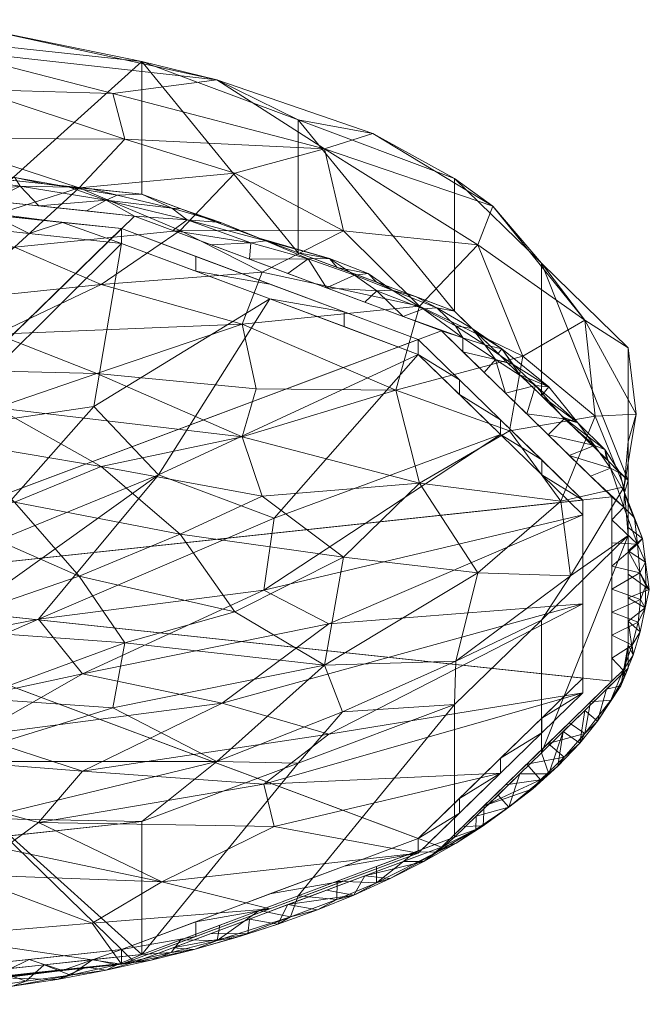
# Model space of a CAD drawing. Header units: millimetres. Extents: x -181 to 292, y -211 to 39.
# Tile 254 of 256: x 254 to 292, y -98 to -39. Entities that reach past the tile are written whole.
import ezdxf

# ---------------------------------------------------------------- set-up
doc = ezdxf.new("R2010")
doc.units = ezdxf.units.MM
doc.layers.add('M-520-M_DRAINAGE_FW', color=2, linetype='Continuous', lineweight=30)

# ---------------------------------------------------------------- blocks, each defined once
blk = doc.blocks.new('FFAS1300-601500BF0 - Acacia Evolution Deck Mount Bath _ Shower Mixer with Shower Kit-3813-3D View 1')
at = {"layer": 'M-520-M_DRAINAGE_FW', "lineweight": 9}
mesh = blk.add_polyface(dxfattribs=at)
corners = [(238, -39.269, 189.152), (261.339, -41.77, 193.856), (280.055, -48.777, 207.034), (290.442, -58.902, 226.078), (290.442, -70.141, 247.215), (280.055, -80.267, 266.258), (261.339, -87.274, 279.437), (238, -89.775, 284.14), (238, -97.721, 279.915), (261.339, -95.221, 275.212), (280.055, -88.213, 262.033), (290.442, -78.088, 242.989), (290.442, -66.849, 221.853), (280.055, -56.723, 202.809), (261.339, -49.716, 189.63), (238, -47.215, 184.927), (253.474, -88.117, 281.022), (249.669, -96.471, 277.563), (270.697, -91.717, 268.622), (270.697, -83.77, 272.848), (285.248, -83.151, 252.511), (285.248, -75.204, 256.736), (290.442, -64.522, 236.646), (290.442, -72.468, 232.421), (285.248, -61.786, 212.331), (285.248, -53.84, 216.556), (270.697, -53.22, 196.22), (270.697, -45.273, 200.445), (253.474, -48.873, 188.045), (249.669, -40.519, 191.504)]
mesh.append_faces([[corners[k] for k in face] for face in [(17, 7, 8)]], dxfattribs={"vtx0": -1})
mesh.append_faces([[corners[k] for k in face] for face in [(9, 16, 17), (28, 1, 14), (7, 17, 16), (1, 28, 29), (15, 29, 28)]], dxfattribs={"vtx0": -1, "vtx1": -1})
mesh.append_faces([[corners[k] for k in face] for face in [(9, 19, 6), (19, 9, 18, 5), (20, 4, 21), (9, 6, 16), (12, 25, 3), (27, 13, 26), (13, 27, 2), (25, 12, 24), (26, 1, 27)]], dxfattribs={"vtx0": -1, "vtx2": -1})
mesh.append_faces([[corners[k] for k in face] for face in [(20, 11, 4), (26, 14, 1), (18, 10, 5)]], dxfattribs={"vtx1": -1, "vtx2": -1})
mesh.append_faces([[corners[k] for k in face] for face in [(21, 5, 10, 20), (23, 12, 3, 22), (24, 13, 2, 25), (22, 4, 11, 23)]], dxfattribs={"vtx1": -1, "vtx3": -1})
mesh.append_faces([[corners[k] for k in face] for face in [(15, 0, 29)]], dxfattribs={"vtx2": -1})
mesh = blk.add_polyface(dxfattribs=at)
corners = [(238, -60.107, 238.994), (238, -70.107, 256.99), (238, -79.257, 271.889), (238, -86.163, 281.423), (238, -89.775, 284.14), (261.339, -87.274, 279.437), (280.055, -80.267, 266.258), (290.442, -70.141, 247.215), (290.442, -58.902, 226.078), (280.055, -48.777, 207.034), (261.339, -41.77, 193.856), (238, -39.269, 189.152), (238, -39.502, 193.666), (238, -43.544, 204.723), (238, -50.779, 220.64), (238, -60.107, 238.994), (238, -60.107, 238.994), (238, -60.107, 238.994), (238, -60.107, 238.994), (238, -60.107, 238.994), (238, -60.107, 238.994), (238, -60.107, 238.994), (238, -60.107, 238.994), (238, -60.107, 238.994), (276.538, -61.442, 238.284), (258.65, -60.445, 238.814), (263.63, -51.894, 221.44), (263.63, -70.067, 255.619), (259.614, -43.687, 203.378), (259.614, -80.452, 272.523), (249.027, -52.095, 223.084), (249.027, -68.816, 254.533), (281.437, -52.743, 219.218), (281.437, -72.384, 256.157), (247.956, -60.183, 238.953), (252.651, -62.498, 243.045), (252.651, -58.085, 234.746), (249.914, -64.504, 246.845), (249.914, -56.057, 230.957), (267.342, -64.245, 244.938), (267.342, -57.493, 232.239), (288.466, -62.994, 237.459), (277.958, -67.015, 248.106), (277.958, -56.415, 228.171), (273.406, -71.439, 256.534), (272.276, -77.915, 266.822), (265.828, -83.682, 275.684), (251.772, -87.08, 281.657), (266.918, -74.724, 262.903), (257.595, -72.571, 260.407), (248.484, -75.704, 266.094), (273.406, -51.902, 219.79), (272.276, -46.995, 208.669), (265.828, -42.872, 198.932), (251.772, -39.821, 192.775), (266.918, -48.459, 213.506), (257.595, -49.324, 216.686), (248.484, -46.362, 210.909), (249.232, -83.667, 277.907), (249.232, -41.02, 197.701), (253.735, -68.147, 253.126), (245.54, -64.479, 246.956), (242.745, -64.535, 247.12), (243.648, -69.638, 256.124), (240.54, -64.562, 247.198), (238, -60.107, 238.994), (253.735, -52.886, 224.426), (245.54, -55.95, 230.916), (242.745, -55.846, 230.779), (243.648, -51.235, 221.513), (240.54, -55.796, 230.712), (238, -60.107, 238.994), (238, -60.107, 238.994), (238, -60.107, 238.994), (268.551, -67.786, 251.082), (258.908, -66.01, 248.985), (280.122, -77.668, 264.122), (286.99, -72.554, 254), (286.406, -68.093, 247.442), (283.347, -63.888, 241.137), (284.136, -59.41, 232.369), (287.838, -57.248, 226.079), (285.248, -53.84, 216.556), (282.349, -50.434, 212.576), (290.198, -67.223, 243.813), (290.442, -64.522, 236.646), (275.165, -46.088, 204.079), (270.697, -45.273, 200.445), (285.248, -75.204, 256.736), (290.921, -62.892, 235.453), (268.551, -54.379, 225.868), (258.908, -55.124, 228.512), (270.697, -83.77, 272.848), (238, -60.107, 238.994), (238, -60.107, 238.994), (238, -60.107, 238.994), (238, -60.107, 238.994), (268.192, -61.365, 239.521), (238, -87.969, 282.782), (249.669, -88.524, 281.789), (260.33, -76.567, 266.612), (238, -74.682, 264.44), (249.669, -40.519, 191.504), (238, -39.385, 191.409), (260.33, -46.415, 209.903), (238, -47.161, 212.681), (251.338, -79.873, 272.409), (238, -82.71, 276.656), (238, -41.523, 199.194), (251.338, -43.457, 203.921), (238, -65.107, 247.992), (238, -55.443, 229.817), (273.346, -80.694, 270.233)]
mesh.append_faces([[corners[k] for k in face] for face in [(61, 37, 95), (64, 62, 23), (103, 102, 11), (70, 111, 71), (99, 98, 4)]], dxfattribs={"vtx0": -1})
mesh.append_faces([[corners[k] for k in face] for face in [(6, 112, 92), (1, 63, 110), (8, 89, 85), (88, 76, 6), (101, 63, 1), (107, 106, 2), (111, 69, 14)]], dxfattribs={"vtx0": -1, "vtx1": -1})
mesh.append_faces([[corners[k] for k in face] for face in [(63, 101, 50), (98, 99, 47), (48, 27, 49), (76, 77, 33), (47, 58, 3), (40, 36, 25), (33, 44, 45), (31, 63, 50), (39, 42, 24), (110, 63, 64), (48, 44, 27), (31, 49, 60), (26, 55, 56), (100, 50, 106), (25, 35, 39), (34, 35, 25), (62, 31, 61), (82, 83, 81), (25, 39, 97), (53, 28, 52), (30, 56, 57), (5, 46, 47), (28, 53, 59), (53, 54, 59), (30, 69, 68), (102, 103, 54), (69, 70, 68), (77, 78, 33), (43, 80, 32), (85, 89, 84), (67, 38, 66), (43, 51, 90), (55, 26, 51), (52, 55, 51), (34, 25, 36), (25, 97, 40), (60, 61, 31), (75, 27, 74), (26, 91, 90), (26, 56, 66), (37, 60, 75), (42, 44, 33), (43, 40, 24), (40, 90, 91), (80, 81, 32), (42, 78, 79), (44, 74, 27), (42, 33, 78), (24, 79, 80), (51, 43, 32), (74, 42, 39), (44, 48, 45), (46, 45, 29), (76, 33, 45), (58, 47, 46), (6, 76, 112), (58, 46, 29), (60, 27, 75), (45, 48, 100), (50, 49, 31), (100, 48, 49), (31, 62, 63), (51, 32, 52), (90, 51, 26), (32, 81, 83), (53, 86, 87), (52, 83, 86), (54, 53, 10), (54, 12, 59), (28, 104, 52), (56, 30, 66), (55, 104, 56), (28, 59, 109), (57, 56, 104), (106, 58, 29), (106, 107, 58), (13, 57, 109), (27, 60, 49), (37, 61, 60), (64, 63, 62), (67, 66, 30), (66, 38, 91), (68, 67, 30), (30, 57, 69), (69, 57, 105), (45, 46, 112), (69, 111, 70), (42, 74, 44), (75, 39, 35), (39, 75, 74), (35, 37, 75), (76, 88, 77), (78, 84, 41), (84, 77, 7), (78, 41, 79), (80, 79, 41), (42, 79, 24), (80, 41, 81), (24, 80, 43), (86, 83, 9), (52, 32, 83), (77, 84, 78), (81, 89, 8), (41, 84, 89), (52, 86, 53), (81, 41, 89), (66, 91, 26), (43, 90, 40), (38, 36, 91), (40, 91, 36), (112, 76, 45), (39, 24, 97), (40, 97, 24), (50, 100, 49), (45, 100, 29), (52, 104, 55), (104, 28, 109), (100, 106, 29), (2, 106, 50), (109, 59, 108), (104, 109, 57), (92, 112, 46)]], dxfattribs={"vtx0": -1, "vtx1": -1, "vtx2": -1})
mesh.append_faces([[corners[k] for k in face] for face in [(47, 3, 98), (59, 12, 108), (54, 10, 102), (109, 108, 13), (46, 5, 92), (81, 8, 82), (84, 7, 85), (86, 9, 87), (57, 13, 105)]], dxfattribs={"vtx0": -1, "vtx2": -1})
mesh.append_faces([[corners[k] for k in face] for face in [(21, 37, 35), (18, 36, 38), (20, 35, 34), (65, 110, 64)]], dxfattribs={"vtx1": -1})
mesh.append_faces([[corners[k] for k in face] for face in [(105, 14, 69), (87, 10, 53), (82, 9, 83), (88, 7, 77), (99, 5, 47), (101, 2, 50), (103, 12, 54), (107, 3, 58)]], dxfattribs={"vtx1": -1, "vtx2": -1})
mesh.append_faces([[corners[k] for k in face] for face in [(36, 19, 34), (70, 16, 68), (68, 73, 67), (61, 72, 62), (67, 96, 38)]], dxfattribs={"vtx2": -1})
mesh = blk.add_polyface(dxfattribs=at)
corners = [(248.934, -48.528, 185.857), (245.734, -49.396, 186.899), (243.298, -48.264, 185.152), (258.421, -49.404, 189.042), (257.003, -49.297, 187.879), (255.504, -49.091, 188.454), (253.746, -48.712, 186.897), (241.403, -47.686, 184.906), (238, -47.215, 184.927), (240.917, -47.528, 185.515), (243.835, -47.84, 186.103), (259.207, -50.068, 188.736), (263.144, -50.543, 190.331), (264.049, -51.253, 190.874), (259.876, -49.767, 188.926), (248.383, -48.058, 185.71), (246.752, -48.153, 186.691), (249.669, -48.466, 187.279), (238, -47.977, 184.854), (238, -48.568, 185.34), (249.452, -49.795, 187.648), (258.042, -50.715, 189.379), (255.179, -50.408, 188.802), (254.068, -49.236, 187.073), (260.905, -51.022, 189.956), (241.867, -48.982, 186.12), (245.318, -47.914, 185.252), (252.316, -50.102, 188.225), (261.339, -49.716, 189.63), (252.587, -48.778, 187.867), (263.678, -50.592, 191.278)]
mesh.append_faces([[corners[k] for k in face] for face in [(3, 4, 5), (18, 2, 19), (8, 7, 18), (28, 14, 3), (19, 2, 25)]], dxfattribs={"vtx0": -1, "vtx1": -1})
mesh.append_faces([[corners[k] for k in face] for face in [(0, 1, 2), (5, 4, 6), (11, 12, 13), (14, 11, 4), (2, 18, 7), (23, 20, 0), (11, 13, 24), (26, 7, 10), (14, 12, 11), (15, 6, 0), (15, 0, 26), (0, 2, 26), (2, 7, 26), (11, 22, 23), (11, 23, 4), (6, 4, 23), (0, 6, 23), (3, 14, 4), (14, 28, 12), (16, 15, 26), (6, 15, 17)]], dxfattribs={"vtx0": -1, "vtx1": -1, "vtx2": -1})
mesh.append_faces([[corners[k] for k in face] for face in [(15, 16, 17), (11, 21, 22), (11, 24, 21), (2, 1, 25), (23, 27, 20), (26, 10, 16), (23, 22, 27), (6, 17, 29), (12, 28, 30)]], dxfattribs={"vtx0": -1, "vtx2": -1})
mesh.append_faces([[corners[k] for k in face] for face in [(7, 8, 9, 10)]], dxfattribs={"vtx0": -1, "vtx3": -1})
mesh.append_faces([[corners[k] for k in face] for face in [(20, 1, 0), (29, 5, 6)]], dxfattribs={"vtx1": -1, "vtx2": -1})
mesh = blk.add_polyface(dxfattribs=at)
corners = [(238, -48.568, 185.34), (260.905, -51.022, 189.956), (279.273, -57.899, 202.89), (289.467, -67.836, 221.58), (289.467, -78.866, 242.323), (279.273, -88.804, 261.013), (260.905, -95.681, 273.947), (238, -98.135, 278.563), (238, -73.351, 231.952)]
mesh.append_faces([[corners[k] for k in face] for face in [(6, 8, 5)]], dxfattribs={"vtx0": -1, "vtx1": -1})
mesh.append_faces([[corners[k] for k in face] for face in [(1, 2, 8), (2, 3, 8), (4, 5, 8), (3, 4, 8)]], dxfattribs={"vtx1": -1, "vtx2": -1})
mesh.append_faces([[corners[k] for k in face] for face in [(8, 0, 1), (6, 7, 8)]], dxfattribs={"vtx2": -1})
mesh = blk.add_polyface(dxfattribs=at)
corners = [(238, -49.406, 186.916), (260.13, -51.777, 191.376), (277.878, -58.421, 203.872), (287.727, -68.023, 221.93), (287.727, -78.68, 241.973), (277.878, -88.281, 260.031), (260.13, -94.926, 272.527), (238, -97.297, 276.987), (238, -98.181, 276.517), (260.13, -95.809, 272.057), (277.878, -89.165, 259.561), (287.727, -79.563, 241.503), (287.727, -68.907, 221.46), (277.878, -59.305, 203.403), (260.13, -52.661, 190.906), (238, -50.289, 186.446), (253.068, -96.566, 273.48), (249.065, -96.111, 274.757), (245.534, -96.49, 275.468), (245.534, -97.373, 274.999), (269.004, -92.487, 265.809), (269.004, -91.603, 266.279), (264.567, -93.264, 269.403), (282.802, -84.364, 250.532), (282.802, -83.48, 251.002), (280.34, -85.881, 255.516), (287.727, -73.351, 231.952), (287.727, -74.235, 231.482), (287.727, -71.571, 226.471), (282.802, -64.106, 212.432), (282.802, -63.222, 212.901), (285.264, -65.623, 217.416), (253.068, -51.02, 189.953), (249.065, -51.475, 188.676), (245.534, -51.097, 187.965), (245.534, -50.213, 188.435), (269.004, -55.099, 197.624), (269.004, -55.983, 197.154), (264.567, -54.322, 194.03), (273.441, -89.942, 263.155), (273.441, -90.826, 262.685), (285.264, -81.08, 246.487), (285.264, -81.964, 246.017), (287.727, -76.899, 236.492), (287.727, -76.015, 236.962), (280.34, -60.822, 208.387), (280.34, -61.705, 207.917), (273.441, -57.644, 200.279), (273.441, -56.76, 200.748), (254.598, -95.518, 273.642), (256.599, -96.188, 272.769), (252.12, -96.746, 275.022), (249.301, -96.97, 274.239), (241.767, -97.777, 275.758), (241.767, -96.893, 276.228), (264.567, -94.148, 268.933), (280.34, -86.764, 255.046), (287.727, -70.687, 226.941), (285.264, -66.506, 216.946), (254.598, -52.068, 189.791), (256.599, -51.399, 190.665), (252.12, -50.84, 188.411), (249.301, -50.617, 189.194), (241.767, -49.809, 187.675), (241.767, -50.693, 187.206), (264.567, -53.438, 194.5)]
mesh.append_faces([[corners[k] for k in face] for face in [(3, 58, 31), (56, 5, 10), (58, 3, 12), (6, 55, 22), (5, 56, 25), (24, 42, 41), (27, 44, 43), (30, 46, 45), (37, 48, 47), (17, 51, 49), (18, 19, 17), (50, 51, 16), (52, 17, 19), (55, 6, 9), (33, 61, 59), (34, 35, 33), (60, 61, 32), (62, 33, 35)]], dxfattribs={"vtx0": -1, "vtx1": -1})
mesh.append_faces([[corners[k] for k in face] for face in [(17, 52, 51), (61, 60, 59), (33, 62, 61), (51, 50, 49)]], dxfattribs={"vtx0": -1, "vtx1": -1, "vtx2": -1})
mesh.append_faces([[corners[k] for k in face] for face in [(6, 50, 9), (50, 6, 49), (12, 3, 57, 28), (30, 29, 46), (14, 60, 1), (43, 44, 4, 11), (60, 14, 59), (47, 48, 2, 13), (65, 38, 14, 1), (10, 5, 39), (11, 4, 41), (13, 2, 45)]], dxfattribs={"vtx0": -1, "vtx2": -1})
mesh.append_faces([[corners[k] for k in face] for face in [(30, 31, 29), (46, 13, 45), (23, 42, 24), (18, 54, 19), (42, 11, 41), (34, 64, 35), (24, 25, 23), (52, 16, 51), (55, 20, 22), (56, 23, 25), (57, 26, 28), (58, 29, 31), (62, 32, 61), (65, 36, 38)]], dxfattribs={"vtx1": -1, "vtx2": -1})
mesh.append_faces([[corners[k] for k in face] for face in [(20, 40, 21, 22), (40, 10, 39, 21), (54, 7, 53, 19), (27, 28, 26, 44), (36, 48, 37, 38), (64, 15, 63, 35)]], dxfattribs={"vtx1": -1, "vtx3": -1})
mesh.append_faces([[corners[k] for k in face] for face in [(7, 8, 53), (15, 0, 63)]], dxfattribs={"vtx2": -1})
mesh = blk.add_polyface(dxfattribs=at)
corners = [(238, -73.351, 231.952), (238, -97.297, 276.987), (260.13, -94.926, 272.527), (277.878, -88.281, 260.031), (287.727, -78.68, 241.973), (287.727, -68.023, 221.93), (277.878, -58.421, 203.872), (260.13, -51.777, 191.376), (238, -49.406, 186.916)]
mesh.append_faces([[corners[k] for k in face] for face in [(3, 0, 2)]], dxfattribs={"vtx0": -1, "vtx1": -1})
mesh.append_faces([[corners[k] for k in face] for face in [(0, 6, 7), (0, 5, 6), (0, 3, 4), (0, 4, 5)]], dxfattribs={"vtx0": -1, "vtx2": -1})
mesh.append_faces([[corners[k] for k in face] for face in [(7, 8, 0), (0, 1, 2)]], dxfattribs={"vtx2": -1})
mesh = blk.add_polyface(dxfattribs=at)
corners = [(238, -50.289, 186.446), (260.13, -52.661, 190.906), (277.878, -59.305, 203.403), (287.727, -68.907, 221.46), (287.727, -79.563, 241.503), (277.878, -89.165, 259.561), (260.13, -95.809, 272.057), (238, -98.181, 276.517), (238, -92.751, 251.026), (238, -82.704, 226.978), (238, -82.704, 226.978), (238, -82.704, 226.978), (238, -82.704, 226.978), (238, -82.704, 226.978), (238, -82.704, 226.978), (238, -82.704, 226.978), (238, -82.704, 226.978), (238, -82.704, 226.978), (238, -82.704, 226.978), (238, -68.386, 205.202), (266.147, -80.188, 228.317), (251.307, -82.146, 227.275), (257.804, -78.424, 222.215), (257.804, -84.26, 233.191), (255.162, -75.157, 216.313), (255.162, -87.326, 239.2), (250.604, -71.332, 209.971), (250.604, -90.445, 245.917), (282.802, -64.106, 212.432), (269.272, -69.114, 211.95), (262.349, -66.516, 206.271), (269.004, -55.983, 197.154), (282.802, -84.364, 250.532), (269.272, -87.563, 246.649), (262.541, -90.88, 252.291), (269.004, -92.487, 265.809), (247.952, -97.114, 274.511), (248.894, -94.159, 257.469), (243.748, -89.356, 241.723), (238, -82.704, 226.978), (238, -88.513, 240.883), (247.952, -51.356, 188.452), (248.894, -63.832, 200.432), (243.748, -74.2, 213.219), (238, -82.704, 226.978), (287.727, -74.235, 231.482), (238, -82.704, 226.978), (272.526, -75.439, 222.885), (268.639, -73.417, 217.911), (238, -82.704, 226.978), (272.526, -82.036, 235.291), (268.639, -85.028, 239.748), (238, -82.704, 226.978), (238, -82.704, 226.978), (248.408, -76.484, 217.13), (238, -82.704, 226.978), (238, -82.704, 226.978), (258.471, -62.429, 200.473), (258.367, -93.357, 258.609), (253.057, -88.883, 242.416)]
mesh.append_faces([[corners[k] for k in face] for face in [(54, 24, 52), (24, 22, 15), (19, 43, 44), (38, 40, 39)]], dxfattribs={"vtx0": -1})
mesh.append_faces([[corners[k] for k in face] for face in [(28, 29, 2), (5, 33, 32), (4, 50, 45), (45, 47, 3), (43, 26, 55), (31, 57, 1)]], dxfattribs={"vtx0": -1, "vtx1": -1})
mesh.append_faces([[corners[k] for k in face] for face in [(36, 8, 37), (25, 33, 34), (3, 47, 48), (37, 27, 58), (34, 33, 5), (47, 45, 20), (21, 20, 23), (48, 47, 22), (24, 54, 30), (21, 22, 20), (43, 42, 26), (33, 51, 32), (48, 24, 29), (34, 58, 27), (57, 42, 1), (30, 29, 24), (50, 51, 23), (47, 20, 22), (59, 25, 34), (57, 31, 30), (20, 50, 23), (2, 29, 30), (57, 30, 26), (51, 25, 23), (34, 27, 59), (27, 37, 38), (8, 38, 37), (19, 41, 42), (19, 42, 43), (24, 48, 22), (28, 48, 29), (45, 50, 20), (51, 50, 4), (25, 51, 33), (30, 54, 26), (42, 57, 26), (35, 58, 34), (37, 58, 6)]], dxfattribs={"vtx0": -1, "vtx1": -1, "vtx2": -1})
mesh.append_faces([[corners[k] for k in face] for face in [(48, 28, 3), (37, 6, 36), (34, 5, 35), (58, 35, 6), (38, 8, 40)]], dxfattribs={"vtx0": -1, "vtx2": -1})
mesh.append_faces([[corners[k] for k in face] for face in [(12, 23, 25), (13, 21, 23), (14, 22, 21), (11, 25, 59)]], dxfattribs={"vtx1": -1})
mesh.append_faces([[corners[k] for k in face] for face in [(38, 56, 27), (54, 55, 26), (31, 2, 30), (41, 1, 42), (4, 32, 51), (56, 59, 27)]], dxfattribs={"vtx1": -1, "vtx2": -1})
mesh.append_faces([[corners[k] for k in face] for face in [(36, 7, 8), (19, 0, 41)]], dxfattribs={"vtx2": -1})
mesh = blk.add_polyface(dxfattribs=at)
corners = [(272.385, -55.32, 198.04), (270.089, -54.461, 196.423), (271.302, -53.578, 195.196), (276.33, -55.464, 199.088), (275.403, -55.493, 198.57), (274.067, -54.57, 197.216), (272.565, -53.559, 195.94), (268.758, -52.51, 193.428), (274.893, -54.471, 197.771), (268.357, -52.344, 194.572), (270.697, -53.22, 196.22), (267.793, -53.601, 194.806), (267.862, -52.636, 193.147), (266.081, -51.403, 191.813), (264.049, -51.253, 190.874), (263.144, -50.543, 190.331), (276.198, -90.679, 265.14), (279.001, -89.092, 262.889), (275.379, -90.943, 266.255), (273.036, -54.096, 197.867), (263.201, -51.882, 191.573), (276.977, -57.039, 201.273), (274.681, -56.18, 199.657), (275.376, -54.972, 199.514), (277.715, -55.847, 201.162), (274.681, -90.523, 264.246), (278.213, -89.659, 263.214), (265.497, -52.741, 193.19), (275.376, -89.965, 265.328), (277.715, -89.089, 263.68), (273.036, -90.841, 266.975), (276.977, -89.663, 262.63), (278.177, -56.58, 200.941), (263.678, -50.592, 191.278), (266.018, -51.468, 192.925), (260.905, -51.022, 189.956)]
mesh.append_faces([[corners[k] for k in face] for face in [(20, 12, 27), (28, 18, 29), (30, 18, 28), (23, 8, 19), (0, 4, 22)]], dxfattribs={"vtx0": -1, "vtx1": -1})
mesh.append_faces([[corners[k] for k in face] for face in [(3, 4, 5), (6, 2, 7), (6, 8, 5), (3, 5, 8), (11, 12, 2), (13, 14, 15), (16, 17, 18), (12, 20, 14), (16, 25, 26), (7, 12, 14), (4, 0, 5), (2, 6, 5), (13, 9, 7), (0, 2, 5), (2, 12, 7), (19, 8, 6), (8, 23, 3), (32, 4, 3), (33, 13, 15), (7, 14, 13), (9, 6, 7), (21, 4, 32)]], dxfattribs={"vtx0": -1, "vtx1": -1, "vtx2": -1})
mesh.append_faces([[corners[k] for k in face] for face in [(4, 21, 22), (26, 25, 31), (2, 1, 11), (12, 11, 27), (13, 33, 34), (13, 34, 9)]], dxfattribs={"vtx0": -1, "vtx2": -1})
mesh.append_faces([[corners[k] for k in face] for face in [(0, 1, 2), (9, 10, 6), (10, 19, 6), (23, 24, 3), (20, 35, 14)]], dxfattribs={"vtx1": -1, "vtx2": -1})
mesh = blk.add_polyface(dxfattribs=at)
corners = [(281.866, -58.739, 205.066), (280.115, -57.598, 202.957), (281.103, -57.763, 203.941), (286.617, -63.157, 212.951), (284.37, -62.868, 212.235), (284.904, -61.159, 209.488), (287.417, -63.4, 213.934), (285.683, -61.247, 210.421), (278.991, -56.523, 201.593), (280.543, -58.305, 203.818), (282.503, -59.61, 206.278), (280.547, -59.141, 205.226), (282.877, -58.97, 206.183), (282.652, -59.255, 207.57), (283.95, -60.52, 209.95), (283.555, -59.902, 207.309), (283.096, -61.626, 209.899), (285.248, -61.786, 212.331), (286.547, -63.052, 214.711), (285.644, -64.11, 214.571), (281.822, -60.383, 207.562), (288.426, -64.765, 216.373), (276.33, -55.464, 199.088), (277.715, -55.847, 201.162), (280.055, -56.723, 202.809), (278.177, -56.58, 200.941), (281.353, -57.989, 205.189), (276.977, -57.039, 201.273), (279.273, -57.899, 202.89), (289.04, -64.995, 217.486)]
mesh.append_faces([[corners[k] for k in face] for face in [(24, 8, 23), (28, 9, 11)]], dxfattribs={"vtx0": -1, "vtx1": -1})
mesh.append_faces([[corners[k] for k in face] for face in [(0, 1, 2), (3, 4, 5), (6, 5, 7), (8, 2, 1), (6, 3, 5), (9, 10, 11), (0, 15, 10), (0, 2, 12), (21, 3, 6), (8, 22, 23), (8, 24, 2), (8, 25, 22), (26, 12, 2), (9, 27, 25), (15, 0, 12), (14, 7, 12), (7, 17, 6), (7, 5, 15), (7, 15, 12), (16, 10, 5), (5, 10, 15), (9, 1, 0), (8, 1, 25), (9, 0, 10), (18, 29, 6), (25, 1, 9)]], dxfattribs={"vtx0": -1, "vtx1": -1, "vtx2": -1})
mesh.append_faces([[corners[k] for k in face] for face in [(12, 13, 14), (5, 4, 16), (6, 17, 18), (10, 16, 20), (12, 26, 13), (10, 20, 11), (2, 24, 26)]], dxfattribs={"vtx0": -1, "vtx2": -1})
mesh.append_faces([[corners[k] for k in face] for face in [(19, 4, 3), (14, 17, 7), (28, 27, 9)]], dxfattribs={"vtx1": -1, "vtx2": -1})
mesh = blk.add_polyface(dxfattribs=at)
corners = [(288.193, -66.594, 219.243), (286.918, -65.352, 216.907), (289.377, -66.108, 218.94), (290.227, -67.563, 221.753), (290.825, -69.097, 224.589), (290.185, -68.444, 222.9), (290.998, -70.672, 227.184), (291.496, -73.148, 232.189), (291.141, -72.387, 230.301), (291.475, -71.749, 229.673), (290.442, -66.849, 221.853), (289.965, -66.411, 220.23), (285.644, -64.11, 214.571), (288.426, -64.765, 216.373), (289.04, -64.995, 217.486), (286.547, -63.052, 214.711), (287.845, -64.318, 217.092), (289.143, -65.583, 219.472), (291.288, -70.323, 227.111), (290.442, -68.254, 224.495), (290.442, -69.659, 227.137), (287.417, -63.4, 213.934), (291.177, -73.97, 233.299), (290.442, -71.063, 229.779), (291.701, -73.382, 233.329), (289.467, -70.594, 226.766), (289.467, -69.215, 224.173), (289.467, -73.351, 231.952), (289.467, -71.973, 229.359), (289.467, -67.836, 221.58), (286.617, -63.157, 212.951), (290.442, -72.468, 232.421)]
mesh.append_faces([[corners[k] for k in face] for face in [(12, 13, 1), (29, 5, 26), (23, 18, 20), (31, 24, 23)]], dxfattribs={"vtx0": -1, "vtx1": -1})
mesh.append_faces([[corners[k] for k in face] for face in [(3, 4, 5), (6, 5, 4), (7, 8, 9), (10, 3, 11), (14, 13, 21), (8, 7, 22), (8, 6, 9), (18, 9, 6), (23, 24, 9), (8, 22, 27), (28, 6, 8), (18, 6, 4), (26, 5, 6), (11, 3, 2), (14, 11, 2), (14, 17, 11), (13, 14, 2), (5, 0, 2), (12, 30, 13), (18, 23, 9), (9, 24, 7), (19, 18, 4), (3, 19, 4), (2, 1, 13), (2, 3, 5)]], dxfattribs={"vtx0": -1, "vtx1": -1, "vtx2": -1})
mesh.append_faces([[corners[k] for k in face] for face in [(18, 19, 20), (6, 28, 25), (5, 29, 0), (8, 27, 28)]], dxfattribs={"vtx0": -1, "vtx2": -1})
mesh.append_faces([[corners[k] for k in face] for face in [(14, 15, 16, 17)]], dxfattribs={"vtx0": -1, "vtx3": -1})
mesh.append_faces([[corners[k] for k in face] for face in [(0, 1, 2), (25, 26, 6), (17, 10, 11), (10, 19, 3)]], dxfattribs={"vtx1": -1, "vtx2": -1})
mesh = blk.add_polyface(dxfattribs=at)
corners = [(290.442, -78.088, 242.989), (289.992, -79.143, 244.093), (290.442, -76.683, 240.347), (291.164, -75.912, 237.403), (290.442, -75.278, 237.705), (290.739, -77.317, 240.047), (291.447, -74.477, 234.769), (291.701, -73.382, 233.329), (290.442, -73.873, 235.063), (288.193, -80.108, 244.66), (287.845, -82.001, 248.405), (286.918, -81.351, 246.996), (289.467, -77.487, 239.73), (290.14, -78.204, 241.25), (289.467, -78.866, 242.323), (290.684, -76.707, 238.438), (290.174, -78.658, 242.579), (288.601, -81.252, 247.46), (287.544, -82.573, 249.945), (291.496, -73.148, 232.189), (289.143, -79.353, 245.37), (291.042, -75.33, 235.884), (289.467, -74.73, 234.544), (289.467, -76.109, 237.137), (289.396, -80.006, 244.968), (287.845, -80.619, 247.75), (286.547, -81.885, 250.131), (291.177, -73.97, 233.299), (289.467, -73.351, 231.952), (290.442, -72.468, 232.421)]
mesh.append_faces([[corners[k] for k in face] for face in [(0, 1, 2), (9, 10, 11), (12, 13, 14), (22, 21, 23), (14, 13, 9), (25, 17, 20)]], dxfattribs={"vtx0": -1, "vtx1": -1})
mesh.append_faces([[corners[k] for k in face] for face in [(3, 4, 5), (6, 7, 8), (15, 5, 13), (16, 13, 5), (17, 18, 10), (7, 6, 19), (17, 1, 20), (21, 6, 3), (17, 24, 1), (17, 10, 24), (18, 17, 25), (16, 5, 2), (16, 1, 24), (9, 13, 24), (24, 13, 16), (13, 12, 15), (27, 21, 22), (3, 5, 15), (19, 6, 27), (21, 3, 15), (21, 15, 23), (6, 21, 27), (4, 3, 6), (1, 16, 2), (10, 9, 24)]], dxfattribs={"vtx0": -1, "vtx1": -1, "vtx2": -1})
mesh.append_faces([[corners[k] for k in face] for face in [(18, 25, 26), (1, 0, 20), (5, 4, 2), (27, 22, 28), (7, 29, 8)]], dxfattribs={"vtx0": -1, "vtx2": -1})
mesh.append_faces([[corners[k] for k in face] for face in [(12, 23, 15), (8, 4, 6)]], dxfattribs={"vtx1": -1, "vtx2": -1})
mesh = blk.add_polyface(dxfattribs=at)
corners = [(283.307, -86.402, 257.578), (285.698, -84.407, 254.041), (283.95, -84.416, 254.892), (281.764, -87.532, 259.055), (279.273, -88.804, 261.013), (280.547, -87.561, 258.677), (287.845, -82.001, 248.405), (286.609, -83.409, 251.037), (285.644, -82.593, 249.332), (280.156, -88.557, 261.158), (279.001, -89.092, 262.889), (278.213, -89.659, 263.214), (281.822, -86.319, 256.341), (284.736, -85.313, 255.045), (285.248, -83.151, 252.511), (285.199, -84.774, 253.589), (286.228, -83.962, 252.532), (281.317, -87.735, 260.252), (280.055, -88.213, 262.033), (276.977, -89.663, 262.63), (287.544, -82.573, 249.945), (286.547, -81.885, 250.131), (284.37, -83.835, 251.668), (277.715, -89.089, 263.68), (275.379, -90.943, 266.255), (281.353, -86.948, 259.653), (282.652, -85.682, 257.272), (283.096, -85.077, 254.004), (286.918, -81.351, 246.996), (276.198, -90.679, 265.14)]
mesh.append_faces([[corners[k] for k in face] for face in [(25, 0, 26)]], dxfattribs={"vtx0": -1, "vtx1": -1})
mesh.append_faces([[corners[k] for k in face] for face in [(0, 1, 2), (6, 7, 8), (9, 10, 11), (3, 12, 13), (15, 7, 16), (17, 18, 10), (7, 6, 20), (7, 15, 22), (24, 10, 23), (17, 9, 3), (0, 17, 3), (0, 25, 17), (3, 13, 0), (1, 0, 13), (13, 16, 1), (20, 21, 16), (16, 13, 15), (13, 12, 15), (16, 7, 20), (10, 29, 11), (4, 3, 9), (10, 9, 17), (11, 4, 9), (1, 16, 21)]], dxfattribs={"vtx0": -1, "vtx1": -1, "vtx2": -1})
mesh.append_faces([[corners[k] for k in face] for face in [(3, 4, 5), (11, 19, 4), (1, 21, 14), (10, 18, 23), (0, 2, 26), (15, 12, 27), (7, 22, 8)]], dxfattribs={"vtx0": -1, "vtx2": -1})
mesh.append_faces([[corners[k] for k in face] for face in [(14, 2, 1), (8, 28, 6), (27, 22, 15), (25, 18, 17), (5, 12, 3)]], dxfattribs={"vtx1": -1, "vtx2": -1})
mesh = blk.add_polyface(dxfattribs=at)
corners = [(259.845, -95.838, 275.576), (259.207, -96.159, 275.42), (261.907, -95.566, 274.321), (270.697, -91.717, 268.622), (270.234, -92.972, 270.187), (273.013, -91.941, 268.191), (260.905, -95.681, 273.947), (264.473, -94.931, 273.068), (272.385, -91.382, 265.863), (274.681, -90.523, 264.246), (274.032, -91.666, 266.928), (263.102, -95.115, 274.152), (261.339, -95.221, 275.212), (267.793, -93.102, 269.097), (269.479, -93.406, 270.25), (267.689, -93.994, 270.94), (263.201, -94.821, 272.33), (265.497, -93.961, 270.713), (267.056, -94.18, 271.756), (265.86, -94.392, 272.753), (270.089, -92.242, 267.48), (271.848, -92.544, 268.656), (263.678, -94.345, 273.564), (266.018, -93.469, 271.917), (258.421, -95.533, 275.8), (268.357, -92.593, 270.27), (275.379, -90.943, 266.255), (273.036, -90.841, 266.975), (276.198, -90.679, 265.14)]
mesh.append_faces([[corners[k] for k in face] for face in [(22, 19, 23), (23, 19, 25)]], dxfattribs={"vtx0": -1, "vtx1": -1})
mesh.append_faces([[corners[k] for k in face] for face in [(0, 1, 2), (3, 4, 5), (6, 7, 2), (11, 12, 0), (13, 14, 15), (18, 4, 19), (20, 10, 21), (14, 21, 4), (16, 15, 7), (14, 18, 15), (4, 21, 5), (11, 2, 7), (19, 11, 7), (19, 22, 11), (7, 18, 19), (19, 4, 25), (5, 21, 10), (26, 5, 10), (26, 27, 5), (15, 18, 7), (4, 18, 14), (10, 28, 26), (20, 21, 14), (0, 2, 11), (1, 6, 2), (10, 9, 28)]], dxfattribs={"vtx0": -1, "vtx1": -1, "vtx2": -1})
mesh.append_faces([[corners[k] for k in face] for face in [(15, 16, 17), (0, 12, 24), (4, 3, 25), (7, 6, 16), (15, 17, 13), (10, 20, 8)]], dxfattribs={"vtx0": -1, "vtx2": -1})
mesh.append_faces([[corners[k] for k in face] for face in [(8, 9, 10), (13, 20, 14), (27, 3, 5), (22, 12, 11)]], dxfattribs={"vtx1": -1, "vtx2": -1})
mesh = blk.add_polyface(dxfattribs=at)
corners = [(241.133, -98.191, 279.14), (240.863, -97.828, 277.986), (244.036, -98.091, 278.752), (259.207, -96.159, 275.42), (257.078, -96.472, 276.433), (256.29, -96.731, 276.248), (252.316, -96.601, 275.678), (255.179, -96.294, 275.101), (258.042, -95.987, 274.524), (243.735, -97.97, 279.267), (247.51, -97.812, 278.558), (247.859, -97.567, 278.896), (245.734, -96.893, 278.356), (241.867, -97.307, 279.136), (249.669, -96.471, 277.563), (251.349, -97.283, 278.111), (238, -98.208, 279.324), (250.43, -97.552, 277.887), (253.62, -97.13, 277.203), (246.589, -97.214, 276.832), (249.452, -96.908, 276.255), (260.905, -95.681, 273.947), (259.845, -95.838, 275.576), (254.404, -96.828, 277.391), (252.587, -96.158, 276.975), (238, -97.721, 279.915), (243.726, -97.521, 277.409), (238, -98.135, 278.563), (258.421, -95.533, 275.8), (255.504, -95.846, 276.388)]
mesh.append_faces([[corners[k] for k in face] for face in [(27, 0, 16), (1, 0, 27)]], dxfattribs={"vtx0": -1, "vtx1": -1})
mesh.append_faces([[corners[k] for k in face] for face in [(0, 1, 2), (3, 4, 5), (9, 10, 11), (15, 14, 11), (13, 16, 9), (15, 17, 18), (4, 3, 22), (18, 5, 4), (23, 24, 15), (19, 17, 10), (2, 10, 9), (9, 11, 12), (2, 9, 0), (9, 16, 0), (10, 17, 15), (10, 15, 11), (23, 15, 18), (2, 19, 10), (23, 4, 29), (28, 4, 22), (18, 4, 23), (17, 6, 18), (5, 8, 3), (6, 5, 18)]], dxfattribs={"vtx0": -1, "vtx1": -1, "vtx2": -1})
mesh.append_faces([[corners[k] for k in face] for face in [(17, 19, 20), (3, 8, 21), (17, 20, 6), (23, 29, 24)]], dxfattribs={"vtx0": -1, "vtx2": -1})
mesh.append_faces([[corners[k] for k in face] for face in [(5, 6, 7, 8)]], dxfattribs={"vtx0": -1, "vtx3": -1})
mesh.append_faces([[corners[k] for k in face] for face in [(12, 13, 9), (14, 12, 11), (26, 19, 2, 1), (24, 14, 15), (28, 29, 4)]], dxfattribs={"vtx1": -1, "vtx2": -1})
mesh.append_faces([[corners[k] for k in face] for face in [(13, 25, 16)]], dxfattribs={"vtx2": -1})

msp = doc.modelspace()

# ---------------------------------------------------------------- block references
at = {"layer": 'M-520-M_DRAINAGE_FW', "lineweight": 9}
msp.add_blockref('FFAS1300-601500BF0 - Acacia Evolution Deck Mount Bath _ Shower Mixer with Shower Kit-3813-3D View 1', (0, 0), dxfattribs=at)

doc.saveas('drawing.dxf')
